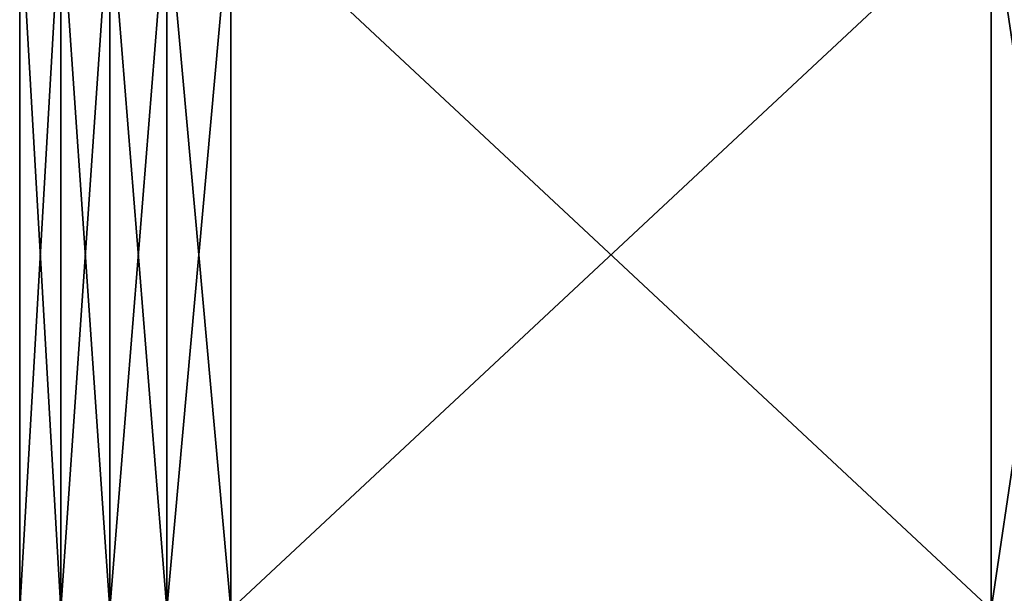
# Model space of a CAD drawing. Header units: metres. Extents: x -109 to 109, y -342 to 116.
# Tile 184 of 213: x 61.5 to 73.99, y 23.31 to 30.58. Entities that reach past the tile are written whole.
import ezdxf

# ---------------------------------------------------------------- set-up
doc = ezdxf.new("R2010")
doc.units = ezdxf.units.M
doc.layers.add('solid_505140_SW0001', color=7, linetype='CONTINUOUS')

msp = doc.modelspace()

# ---------------------------------------------------------------- linework, layer by layer
at = {"layer": 'solid_505140_SW0001'}
for points in [[(61.5, 32.099998, 5.567764), (61.5, 23.1, 5.567764), (62.020653, 23.1, 6.807971)], [(61.5, 23.1, -5.567764), (61.5, 23.1, 5.567764), (61.5, 32.099998, 5.567764)], [(61.5, 32.099998, 5.567764), (62.020653, 23.1, 6.807971), (62.020653, 32.099998, 6.807971)], [(61.5, 32.099998, -5.567764), (61.5, 23.1, -5.567764), (61.5, 32.099998, 5.567764)], [(62.020653, 32.099998, -6.807971), (62.020653, 23.1, -6.807971), (61.5, 23.1, -5.567764)], [(61.5, 32.099998, -5.567764), (62.020653, 32.099998, -6.807971), (61.5, 23.1, -5.567764)], [(62.020653, 32.099998, 6.807971), (62.020653, 23.1, 6.807971), (62.643593, 23.1, 8)], [(62.020653, 32.099998, 6.807971), (62.643593, 23.1, 8), (62.643593, 32.099998, 8)], [(62.643593, 32.099998, -8), (62.643593, 23.1, -8), (62.020653, 23.1, -6.807971)], [(62.020653, 32.099998, -6.807971), (62.643593, 32.099998, -8), (62.020653, 23.1, -6.807971)], [(62.643593, 32.099998, 8), (62.643593, 23.1, 8), (63.364449, 23.1, 9.135498)], [(62.643593, 32.099998, 8), (63.364449, 23.1, 9.135498), (63.364449, 32.099998, 9.135498)], [(63.364449, 32.099998, -9.135498), (63.364449, 23.1, -9.135498), (62.643593, 23.1, -8)], [(62.643593, 32.099998, -8), (63.364449, 32.099998, -9.135498), (62.643593, 23.1, -8)], [(63.364449, 32.099998, 9.135498), (63.364449, 23.1, 9.135498), (64.178177, 23.1, 10.206499)], [(63.364449, 32.099998, 9.135498), (64.178177, 23.1, 10.206499), (64.178177, 32.099998, 10.206499)], [(64.178177, 32.099998, -10.206499), (64.178177, 23.1, -10.206499), (63.364449, 23.1, -9.135498)], [(63.364449, 32.099998, -9.135498), (64.178177, 32.099998, -10.206499), (63.364449, 23.1, -9.135498)], [(73.821823, 32.099998, 15.774263), (64.178177, 23.1, 10.206499), (73.821823, 23.1, 15.774263)], [(64.178177, 32.099998, 10.206499), (64.178177, 23.1, 10.206499), (73.821823, 32.099998, 15.774263)], [(64.178177, 32.099998, -10.206499), (73.821823, 23.1, -15.774263), (64.178177, 23.1, -10.206499)], [(73.821823, 32.099998, -15.774263), (73.821823, 23.1, -15.774263), (64.178177, 32.099998, -10.206499)], [(73.821823, 32.099998, 15.774263), (73.821823, 23.1, 15.774263), (75.156204, 23.1, 15.943469)], [(73.821823, 32.099998, 15.774263), (75.156204, 23.1, 15.943469), (75.156204, 32.099998, 15.943469)], [(75.156204, 32.099998, -15.943469), (75.156204, 23.1, -15.943469), (73.821823, 23.1, -15.774263)], [(75.156204, 32.099998, -15.943469), (73.821823, 23.1, -15.774263), (73.821823, 32.099998, -15.774263)]]:
    msp.add_3dface(points, dxfattribs=at)

doc.saveas('drawing.dxf')
